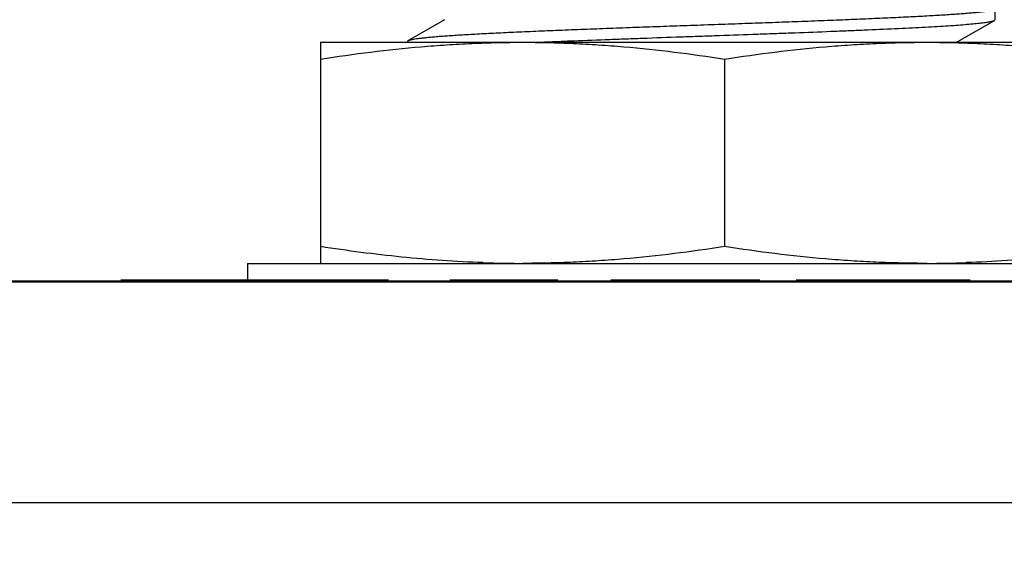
# Model space of a CAD drawing. Header units: inches. Extents: x 0 to 34, y 0 to 22.
# Tile 60 of 106: x 7.544 to 7.858, y 18.306 to 18.479. Entities that reach past the tile are written whole.
import ezdxf

# ---------------------------------------------------------------- set-up
doc = ezdxf.new("R2010")
doc.units = ezdxf.units.IN
doc.header["$LTSCALE"] = 1.87
doc.header["$MEASUREMENT"] = 0
doc.layers.get('0').update_dxf_attribs({"linetype": 'CONTINUOUS'})
doc.layers.add('DIMENSIONS', color=7, linetype='CONTINUOUS')
doc.styles.get("Standard").update_dxf_attribs({"font": 'txt', "width": 0.8})
doc.dimstyles.new('DIMSTYLE_2', dxfattribs={"dimtxt": 0.125, "dimasz": 0.18, "dimexe": 0.125, "dimexo": 0.0625, "dimgap": 0.0625, "dimtad": 0, "dimtih": 1, "dimtoh": 1, "dimlfac": 1.3333333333, "dimzin": 4, "dimdsep": 46, "dimtxsty": 'STANDARD', "dimblk": '_FILLED', "dimblk1": '_FILLED', "dimblk2": '_FILLED', "dimcen": 0.09, "dimadec": 0, "dimazin": 0, "dimtfac": 1, "dimtofl": 0, "dimtmove": 0, "dimatfit": 3, "dimldrblk": '_FILLED', "dimfxl": 1, "dimtolj": 1, "dimtzin": 4, "dimarcsym": 0})

# ---------------------------------------------------------------- blocks, each defined once
blk = doc.blocks.new('_FILLED')
at = {"color": 0, "linetype": 'BYBLOCK'}
blk.add_solid([(0, 0), (-1, 0.1736111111), (-1, -0.1736111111)], dxfattribs=at)
blk = doc.blocks.new('*D38')
at = {"layer": 'DIMENSIONS', "color": 2, "linetype": 'CONTINUOUS'}
for p, q in [((7.8666837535, 18.6577023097), (12.2502194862, 18.6577023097)), ((12.1252194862, 18.6577023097), (12.1252194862, 14.5770774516)), ((12.1252194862, 10.2464525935), (12.1252194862, 14.3270774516)), ((8.7628542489, 10.2464525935), (12.2502194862, 10.2464525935))]:
    blk.add_line(p, q, dxfattribs=at)
at = {"layer": 'DIMENSIONS', "color": 2, "linetype": 'CONTINUOUS', "xscale": 0.18, "yscale": 0.18, "zscale": 0.18}
for p, rotation in [((12.1252194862, 18.6577023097), 90), ((12.1252194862, 10.2464525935), 270)]:
    blk.add_blockref('_FILLED', p, dxfattribs=dict(at, rotation=rotation))
at = {"layer": 'DIMENSIONS', "color": 2, "linetype": 'CONTINUOUS', "insert": (12.1252194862, 14.5145774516), "char_height": 0.125, "width": 1.525, "attachment_point": 2, "line_spacing_factor": 0.9}
blk.add_mtext('(11.21{\\Ftxt.shx;\\W1.000000;\\H0.125000; }[284.9])', dxfattribs=at)

msp = doc.modelspace()

# ---------------------------------------------------------------- linework, layer by layer
at = {"color": 6, "linetype": 'CONTINUOUS'}
for p, q in [((7.8554995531, 18.4823510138), (7.8554995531, 18.4788869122)), ((7.6798655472, 18.4789003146), (7.6681711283, 18.4721342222)), ((7.8436336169, 18.4719209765), (7.855327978, 18.4786870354)), ((7.8553279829, 18.4786847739), (7.8554995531, 18.4788869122)), ((7.668171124, 18.4721362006), (7.6679995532, 18.4719343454)), ((7.6679995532, 18.4719343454), (7.6679995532, 18.47170231)), ((7.8433478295, 18.47170231), (7.8436322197, 18.4719190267))]:
    msp.add_line(p, q, dxfattribs=at)
at = {"color": 7, "linetype": 'CONTINUOUS'}
for p, q in [((7.6402495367, 18.47170231), (7.6402495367, 18.40120231)), ((7.6402495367, 18.47170231), (7.8982495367, 18.47170231)), ((7.7692495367, 18.466355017), (7.7692495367, 18.4065496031)), ((7.6169995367, 18.40120231), (7.6169995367, 18.39557731)), ((7.6169995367, 18.40120231), (7.9214995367, 18.40120231)), ((3.5183809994, 18.39557731), (9.4577531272, 18.39557731)), ((7.5764995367, 18.39595231), (7.6619993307, 18.39595231)), ((7.6814995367, 18.39595231), (7.7159995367, 18.39595231)), ((7.7328745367, 18.39595231), (7.7804993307, 18.39595231)), ((7.7921245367, 18.39595231), (7.8476245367, 18.39595231)), ((9.6377295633, 18.39520231), (3.3384045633, 18.39520231))]:
    msp.add_line(p, q, dxfattribs=at)
at = {"color": 9, "linetype": 'CONTINUOUS'}
for p, q in [((7.8430807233, 18.4717018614), (7.8436325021, 18.4719191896)), ((3.2680920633, 18.32488981), (9.7080420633, 18.32488981))]:
    msp.add_line(p, q, dxfattribs=at)
at = {"color": 7, "linetype": 'CONTINUOUS'}
for centre, radius, start, end in [((7.7048340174, 18.7670426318), 0.3658411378, 268.0088206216, 268.8754045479), ((7.7047535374, 18.763078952), 0.3618766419, 268.8758274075, 269.9993665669), ((7.8337206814, 18.7651915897), 0.3639892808, 270.0045421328, 271.9925573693)]:
    msp.add_arc(centre, radius, start, end, dxfattribs=at)
at = {"color": 6, "linetype": 'CONTINUOUS'}
for points, knots in [([(7.8551531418, 18.4820672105), (7.8550829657, 18.4820383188), (7.8549244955, 18.4819820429), (7.8545389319, 18.481870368), (7.8539281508, 18.4817367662), (7.8530430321, 18.4815863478), (7.8519586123, 18.4814341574), (7.850677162, 18.4812794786), (7.8492009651, 18.4811256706), (7.8475332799, 18.480973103), (7.8456779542, 18.4808185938), (7.8436389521, 18.4806626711), (7.8414205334, 18.4805086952), (7.839027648, 18.4803555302), (7.8364656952, 18.4802000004), (7.8337401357, 18.4800440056), (7.8308568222, 18.4798903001), (7.8278221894, 18.4797364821), (7.82464299, 18.4795803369), (7.8213260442, 18.4794246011), (7.8178785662, 18.479271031), (7.814308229, 18.4791166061), (7.810622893, 18.478960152), (7.8068304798, 18.4788049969), (7.8029392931, 18.4786516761), (7.7989579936, 18.4784966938), (7.7948952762, 18.4783401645), (7.7907598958, 18.4781854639), (7.7851272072, 18.4779794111), (7.7779740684, 18.4777173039), (7.7692991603, 18.4774123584), (7.7620157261, 18.4771512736), (7.7561749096, 18.4769465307), (7.7518062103, 18.4767920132), (7.7474593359, 18.4766355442), (7.7431437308, 18.4764803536), (7.7388688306, 18.4763268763), (7.7346440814, 18.4761717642), (7.7304787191, 18.4760154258), (7.7263817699, 18.4758609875), (7.7223622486, 18.4757073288), (7.7184290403, 18.4755515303), (7.7145906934, 18.4753955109), (7.7108555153, 18.475241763), (7.7072317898, 18.4750876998), (7.7037275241, 18.4749313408), (7.7003502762, 18.4747757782), (7.6971073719, 18.4746223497), (7.6940060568, 18.4744677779), (7.6910531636, 18.4743114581), (7.6882550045, 18.474156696), (7.6856176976, 18.4740033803), (7.6831471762, 18.473848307), (7.6808488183, 18.473692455), (7.6787274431, 18.473538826), (7.6767877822, 18.4733856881), (7.6750342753, 18.4732304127), (7.6734705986, 18.4730755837), (7.6720998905, 18.4729233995), (7.6709252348, 18.4727712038), (7.6699494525, 18.4726174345), (7.66926231, 18.4724841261), (7.668814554, 18.4723749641), (7.6685533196, 18.4722990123), (7.6683426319, 18.4722229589), (7.6682218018, 18.4721655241), (7.668171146, 18.4721355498)], [0, 0, 0, 0, 0.0012151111, 0.0026894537, 0.006425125, 0.0112166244, 0.0170629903, 0.0239562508, 0.0318824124, 0.040825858, 0.050769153, 0.0616912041, 0.0735680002, 0.0863741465, 0.1000827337, 0.114663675, 0.1300852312, 0.1463138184, 0.1633144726, 0.1810497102, 0.1994809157, 0.2185678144, 0.2382689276, 0.2585411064, 0.2793400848, 0.3006202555, 0.3223352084, 0.3444377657, 0.3668794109, 0.4125822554, 0.4590457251, 0.5058618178, 0.5292744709, 0.5526222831, 0.5758541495, 0.5989186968, 0.6217654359, 0.644344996, 0.6666080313, 0.6885052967, 0.7099891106, 0.7310128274, 0.7515304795, 0.771496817, 0.7908685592, 0.8096034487, 0.8276604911, 0.8450000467, 0.8615846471, 0.8773781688, 0.8923458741, 0.9064552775, 0.9196761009, 0.9319798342, 0.943339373, 0.9537309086, 0.963132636, 0.9715246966, 0.9788893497, 0.9852137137, 0.9904877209, 0.9947040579, 0.996415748, 0.9978655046, 0.9990575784, 1, 1, 1, 1]), ([(7.7091353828, 18.4717022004), (7.7108743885, 18.4717767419), (7.7144208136, 18.4719261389), (7.7217560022, 18.4722184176), (7.7293169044, 18.472510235), (7.7370709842, 18.4727948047), (7.7451092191, 18.4730887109), (7.7532379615, 18.4733755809), (7.7614215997, 18.4736675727), (7.7696091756, 18.473954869), (7.7777452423, 18.4742470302), (7.7857948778, 18.4745365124), (7.7935673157, 18.4748255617), (7.8011504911, 18.4751120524), (7.8085109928, 18.4754090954), (7.8153331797, 18.4756903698), (7.8218405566, 18.4759813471), (7.8280051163, 18.4762770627), (7.8322113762, 18.4764960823), (7.8361126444, 18.4767126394), (7.8396919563, 18.4769287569), (7.8429336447, 18.4771469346), (7.8458241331, 18.4773612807), (7.8483505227, 18.4775777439), (7.8505021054, 18.477793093), (7.8520559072, 18.4779782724), (7.8531035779, 18.4781326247), (7.8537425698, 18.4782412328), (7.8542822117, 18.4783484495), (7.854722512, 18.4784541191), (7.85506305, 18.4785591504), (7.8552529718, 18.4786410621), (7.8553279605, 18.478685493)], [0, 0, 0, 0, 0.0356603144, 0.072721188, 0.1503976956, 0.1906782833, 0.2316885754, 0.315189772, 0.3573182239, 0.3994562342, 0.4830346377, 0.5241120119, 0.5644784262, 0.642381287, 0.6795817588, 0.7153982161, 0.7822684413, 0.8130333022, 0.8418386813, 0.8685600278, 0.8930827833, 0.915302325, 0.9351233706, 0.9524631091, 0.9672492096, 0.9794228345, 0.9845168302, 0.9889435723, 0.992700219, 0.9957877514, 0.998214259, 1, 1, 1, 1])]:
    msp.add_open_spline(points, degree=3, knots=knots, dxfattribs=at)
at = {"color": 7, "linetype": 'CONTINUOUS'}
for points, knots in [([(7.6402495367, 18.466355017), (7.6455916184, 18.4671814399), (7.6562943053, 18.4686834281), (7.6697265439, 18.4701057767), (7.6804919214, 18.470924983), (7.6885728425, 18.4713710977), (7.6966596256, 18.4716418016), (7.7020530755, 18.47170231), (7.7047495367, 18.47170231)], [0, 0, 0, 0, 0.250321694, 0.5003848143, 0.6253392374, 0.7502512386, 0.875133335, 1, 1, 1, 1]), ([(7.7047495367, 18.47170231), (7.7074459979, 18.47170231), (7.7128394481, 18.4716418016), (7.7209262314, 18.4713710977), (7.7290071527, 18.4709249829), (7.7397725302, 18.4701057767), (7.7532047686, 18.468683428), (7.7639074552, 18.4671814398), (7.7692495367, 18.466355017)], [0, 0, 0, 0, 0.1248666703, 0.2497487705, 0.3746607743, 0.4996151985, 0.7496783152, 1, 1, 1, 1]), ([(7.7692495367, 18.466355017), (7.7745916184, 18.4671814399), (7.7852943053, 18.4686834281), (7.7987265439, 18.4701057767), (7.8094919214, 18.470924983), (7.8175728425, 18.4713710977), (7.8256596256, 18.4716418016), (7.8310530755, 18.47170231), (7.8337495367, 18.47170231)], [0, 0, 0, 0, 0.250321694, 0.5003848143, 0.6253392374, 0.7502512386, 0.875133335, 1, 1, 1, 1]), ([(7.8337495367, 18.47170231), (7.8364459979, 18.47170231), (7.8418394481, 18.4716418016), (7.8499262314, 18.4713710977), (7.8580071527, 18.4709249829), (7.8687725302, 18.4701057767), (7.8822047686, 18.468683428), (7.8929074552, 18.4671814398), (7.8982495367, 18.466355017)], [0, 0, 0, 0, 0.1248666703, 0.2497487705, 0.3746607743, 0.4996151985, 0.7496783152, 1, 1, 1, 1]), ([(7.6921226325, 18.4014223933), (7.6877834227, 18.4015731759), (7.6791071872, 18.4020287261), (7.6661192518, 18.4031447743), (7.6531617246, 18.4046517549), (7.6445496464, 18.4058843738), (7.6402495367, 18.4065496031)], [0, 0, 0, 0, 0.2497459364, 0.4996345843, 0.7497115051, 1, 1, 1, 1]), ([(7.7692495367, 18.4065496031), (7.763907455, 18.4057231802), (7.7532047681, 18.404221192), (7.7397725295, 18.4027988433), (7.7290071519, 18.401979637), (7.7209262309, 18.4015335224), (7.7128394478, 18.4012628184), (7.7074459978, 18.40120231), (7.7047495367, 18.40120231)], [0, 0, 0, 0, 0.250321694, 0.5003848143, 0.6253392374, 0.7502512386, 0.875133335, 1, 1, 1, 1]), ([(7.8337495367, 18.40120231), (7.8310530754, 18.40120231), (7.8256596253, 18.4012628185), (7.8175728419, 18.4015335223), (7.8094919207, 18.4019796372), (7.7987265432, 18.4027988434), (7.7852943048, 18.4042211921), (7.7745916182, 18.4057231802), (7.7692495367, 18.4065496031)], [0, 0, 0, 0, 0.1248666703, 0.2497487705, 0.3746607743, 0.4996151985, 0.7496783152, 1, 1, 1, 1]), ([(7.8982495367, 18.4065496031), (7.8939494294, 18.4058843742), (7.885337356, 18.4046517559), (7.8723798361, 18.4031447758), (7.8593919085, 18.4020287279), (7.8507156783, 18.401573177), (7.8463764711, 18.4014223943)], [0, 0, 0, 0, 0.2502885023, 0.5003654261, 0.750254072, 1, 1, 1, 1])]:
    msp.add_open_spline(points, degree=3, knots=knots, dxfattribs=at)

# ---------------------------------------------------------------- dimensions: what is measured, and where the dimension line sits
at = {"layer": 'DIMENSIONS', "color": 2, "linetype": 'CONTINUOUS'}
dim = msp.add_linear_dim(base=(12.1252194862, 18.6577023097), p1=(8.7003542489, 10.2464525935), p2=(7.8041837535, 18.6577023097), angle=90, text='(<>)', dimstyle='DIMSTYLE_2', dxfattribs=at)
dim.commit()
dim.dimension.update_dxf_attribs({"geometry": '*D38', "text_midpoint": (12.1252194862, 14.4520774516), "dimtype": 160})

doc.saveas('drawing.dxf')
